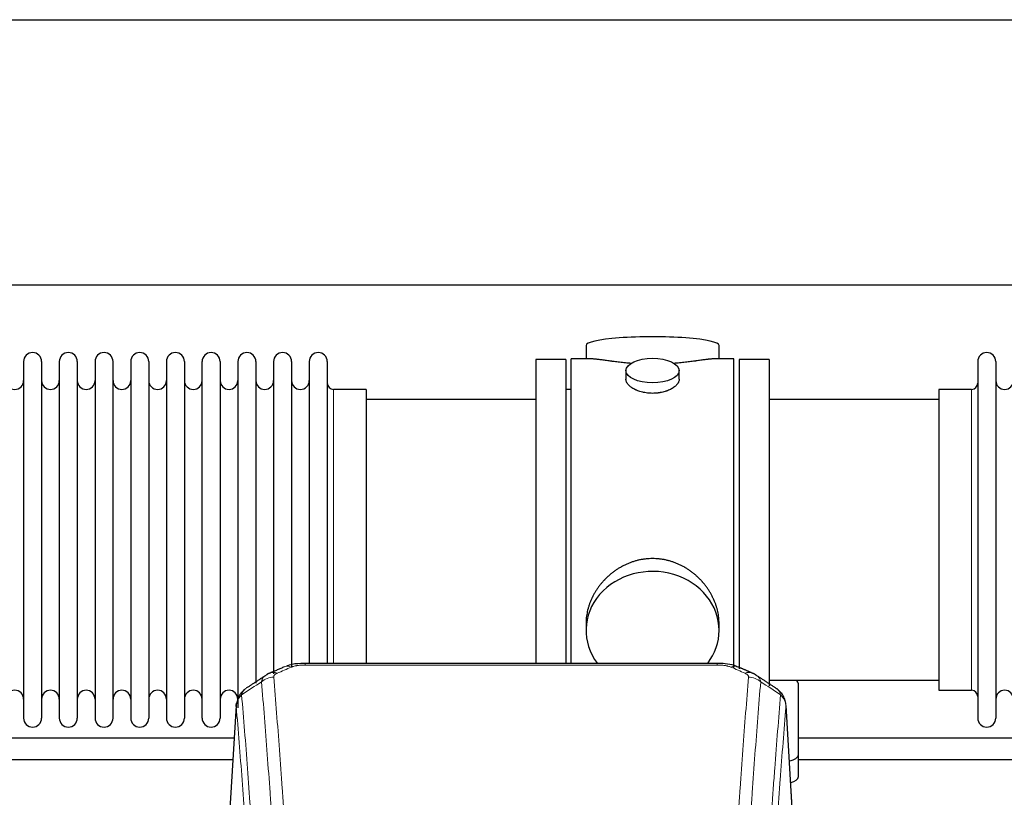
# Model space of a CAD drawing. Header units: inches. Extents: x 0 to 23760, y -13 to 16800.
# Tile 195 of 209: x 17877 to 18434, y 14356 to 14796. Entities that reach past the tile are written whole.
import ezdxf

# ---------------------------------------------------------------- set-up
doc = ezdxf.new("R2010")
doc.units = ezdxf.units.IN
doc.layers.add('254', color=7, linetype='Continuous', true_color=0xffffff)

msp = doc.modelspace()

# ---------------------------------------------------------------- linework, layer by layer
at = {"layer": '254', "color": 2, "linetype": 'Continuous', "lineweight": 25}
for p, q in [((16055.217, 14795.977), (19414.673, 14795.977)), ((16055.217, 14645.977), (19414.673, 14645.977)), ((18197.077, 14611.635), (18197.077, 14604.015)), ((18272.357, 14604.015), (18272.357, 14611.635)), ((17878.917, 14602.485), (17878.917, 14400.685)), ((17889.117, 14602.485), (17889.117, 14400.685)), ((17899.117, 14602.485), (17899.117, 14400.685)), ((17909.317, 14602.485), (17909.317, 14400.685)), ((17919.317, 14602.485), (17919.317, 14400.685)), ((17929.517, 14400.685), (17929.517, 14602.485)), ((17939.517, 14602.485), (17939.517, 14400.685)), ((17949.717, 14602.485), (17949.717, 14400.685)), ((17959.717, 14602.485), (17959.717, 14548.175)), ((17969.917, 14602.485), (17969.917, 14548.175)), ((17979.917, 14548.175), (17979.917, 14602.485)), ((17990.117, 14602.485), (17990.117, 14548.175)), ((18000.117, 14602.485), (18000.117, 14548.175)), ((18010.317, 14602.485), (18010.317, 14548.175)), ((18020.317, 14602.485), (18020.317, 14548.175)), ((18030.517, 14602.485), (18030.517, 14548.175)), ((18040.517, 14602.485), (18040.517, 14548.175)), ((18050.717, 14602.485), (18050.717, 14548.175)), ((18185.717, 14603.585), (18168.717, 14603.585)), ((18168.717, 14603.585), (18168.717, 14501.585)), ((18185.717, 14603.585), (18185.717, 14501.585)), ((18200.064, 14604.015), (18188.717, 14604.015)), ((18188.717, 14501.585), (18188.717, 14604.015)), ((18280.717, 14604.015), (18269.42, 14604.015)), ((18280.717, 14501.585), (18280.717, 14604.015)), ((18300.717, 14603.585), (18283.717, 14603.585)), ((18283.717, 14603.585), (18283.717, 14428.636)), ((18300.717, 14603.585), (18300.717, 14419.053)), ((18418.717, 14602.485), (18418.717, 14400.685)), ((18428.917, 14602.485), (18428.917, 14400.685)), ((18219.669, 14597.382), (18219.669, 14592.417)), ((18249.765, 14592.439), (18249.765, 14597.382)), ((18072.717, 14586.735), (18054.217, 14586.735)), ((18072.717, 14586.735), (18072.717, 14540.903)), ((18188.717, 14586.585), (18185.717, 14586.585)), ((18415.217, 14586.735), (18396.717, 14586.735)), ((18396.717, 14586.735), (18396.717, 14416.435)), ((18168.717, 14581.085), (18072.717, 14581.085)), ((18396.717, 14581.085), (18300.717, 14581.085)), ((17959.717, 14548.175), (17959.717, 14400.685)), ((17969.917, 14548.175), (17969.917, 14400.685)), ((17979.917, 14400.685), (17979.917, 14548.175)), ((17990.117, 14548.175), (17990.117, 14400.685)), ((18000.117, 14548.175), (18000.117, 14406.427)), ((18010.317, 14548.175), (18010.317, 14420.417)), ((18020.317, 14548.175), (18020.317, 14425.702)), ((18030.517, 14548.175), (18030.517, 14429.394)), ((18040.517, 14548.175), (18040.517, 14431.666)), ((18050.717, 14548.175), (18050.717, 14431.666)), ((18072.717, 14540.903), (18072.717, 14431.665)), ((18168.717, 14501.585), (18168.717, 14431.666)), ((18185.717, 14501.585), (18185.717, 14431.666)), ((18188.717, 14431.665), (18188.717, 14501.585)), ((18280.717, 14428.985), (18280.717, 14501.585)), ((18197.077, 14454.356), (18197.077, 14450.331)), ((18272.357, 14450.331), (18272.357, 14454.354)), ((18271.303, 14431.67), (18038.131, 14431.67)), ((18300.717, 14422.085), (18396.717, 14422.085)), ((18317.217, 14379.985), (18317.217, 14420.059)), ((18396.717, 14416.435), (18415.217, 14416.435)), ((17999.199, 14407.873), (17993.949, 14321.237)), ((18315.485, 14321.237), (18310.235, 14407.873)), ((18317.217, 14367.567), (18317.217, 14379.985))]:
    msp.add_line(p, q, dxfattribs=at)
at = {"layer": '254', "color": 110, "linetype": 'Continuous', "lineweight": 13}
for p, q in [((18054.217, 14586.735), (18054.217, 14540.903)), ((18415.217, 14586.735), (18415.217, 14416.435)), ((18054.217, 14540.903), (18054.217, 14431.665)), ((18038.131, 14431.669), (18038.131, 14430.717)), ((18271.303, 14430.717), (18038.131, 14430.717)), ((18271.303, 14431.668), (18271.303, 14430.717)), ((17999.201, 14407.251), (17993.953, 14320.661)), ((18315.481, 14320.661), (18310.233, 14407.251))]:
    msp.add_line(p, q, dxfattribs=at)
at = {"layer": '254', "color": 2, "linetype": 'Continuous', "lineweight": 25}
for centre, radius, start, end in [((17884.017, 14602.485), 5.1, 0, 180), ((17904.217, 14602.485), 5.1, 0, 180), ((17924.417, 14602.485), 5.1, 0, 180), ((17944.617, 14602.485), 5.1, 0, 180), ((17964.817, 14602.485), 5.1, 0, 180), ((17985.017, 14602.485), 5.1, 0, 180), ((18005.217, 14602.485), 5.1, 0, 180), ((18025.417, 14602.485), 5.1, 0, 180), ((18045.617, 14602.485), 5.1, 0, 180), ((18423.817, 14602.485), 5.1, 0, 180), ((17873.917, 14591.735), 5, 180, 0), ((17894.117, 14591.735), 5, 180, 0), ((17914.317, 14591.735), 5, 180, 0), ((17934.517, 14591.735), 5, 180, 0), ((17954.717, 14591.735), 5, 180, 0), ((17974.917, 14591.735), 5, 180, 0), ((17995.117, 14591.735), 5, 180, 0), ((18015.317, 14591.735), 5, 180, 0), ((18035.517, 14591.735), 5, 180, 0), ((18054.217, 14590.235), 3.5, 180, 270), ((18415.217, 14590.235), 3.5, 270, 0), ((18433.917, 14591.735), 5, 180, 0), ((17873.917, 14411.435), 5, 0, 180), ((17894.117, 14411.435), 5, 0, 180), ((17914.317, 14411.435), 5, 0, 180), ((17934.517, 14411.435), 5, 0, 180), ((17954.717, 14411.435), 5, 0, 180), ((17974.917, 14411.435), 5, 0, 180), ((17995.117, 14411.435), 5, 0, 180), ((18415.217, 14412.935), 3.5, 0, 90), ((18433.917, 14411.435), 5, 0, 180), ((17884.017, 14400.685), 5.1, 180, 0), ((17904.217, 14400.685), 5.1, 180, 0), ((17924.417, 14400.685), 5.1, 180, 0), ((17944.617, 14400.685), 5.1, 180, 0), ((17964.817, 14400.685), 5.1, 180, 0), ((17985.017, 14400.685), 5.1, 180, 0), ((18423.817, 14400.685), 5.1, 180, 0)]:
    msp.add_arc(centre, radius, start, end, dxfattribs=at)
for centre, major_axis, ratio, start_param, end_param in [((18234.717, 14611.635), (37.64, 0), 0.1305262, 0, 3.1415927), ((18234.717, 14450.331), (37.64, 0), 0.8870108, 0, 3.7346664), ((18234.717, 14450.331), (37.64, 0), 0.8870108, 5.6900133, 6.2831853), ((18309.217, 14420.059), (-8, 0), 0.4617486, 3.1415927, 3.722063), ((18309.217, 14379.985), (-8, 0), 0.4617486, 1.9439586, 3.1415927), ((18309.217, 14367.567), (-8, 0), 0.4617486, 2.0459273, 3.1415927)]:
    msp.add_ellipse(centre, major_axis=major_axis, ratio=ratio, start_param=start_param, end_param=end_param, dxfattribs=at)
msp.add_ellipse((18234.717, 14597.382), major_axis=(15.048, 0), ratio=0.4617486, dxfattribs=at)
at = {"layer": '254', "color": 110, "linetype": 'Continuous', "lineweight": 13}
for centre, major_axis, ratio, start_param, end_param in [((18022.364, 14417.049), (3.975, -9.176), 0.6408251, 2.5472213, 3.141301), ((18030.372, 14420.507), (3.953, -9.186), 0.6419268, 2.5510147, 3.1418997), ((18279.062, 14420.507), (-3.953, -9.186), 0.6419268, 3.1410059, 3.7321706), ((18287.07, 14417.049), (3.975, 9.176), 0.6408251, 0.0010737, 0.5943713), ((18020.392, 14414.857), (-9.964, -0.842), 0.9013977, 4.6363308, 5.3961502), ((18289.042, 14414.857), (-9.964, 0.842), 0.9013977, 4.0286278, 4.7884472)]:
    msp.add_ellipse(centre, major_axis=major_axis, ratio=ratio, start_param=start_param, end_param=end_param, dxfattribs=at)
at = {"layer": '254', "color": 2, "linetype": 'Continuous', "lineweight": 25}
for points, knots in [([(18222.845, 14601.426), (18222.842, 14601.426), (18222.84, 14601.426), (18222.764, 14601.433), (18222.69, 14601.438), (18222.543, 14601.45), (18222.322, 14601.468), (18221.517, 14601.535), (18220.221, 14601.652), (18218.539, 14601.819), (18216.902, 14601.996), (18215.309, 14602.181), (18213.759, 14602.371), (18212.755, 14602.5), (18212.137, 14602.581), (18212.014, 14602.597), (18211.769, 14602.629), (18211.404, 14602.677), (18211.045, 14602.725), (18210.336, 14602.82), (18209.411, 14602.945), (18208.09, 14603.126), (18206.832, 14603.297), (18205.638, 14603.456), (18204.884, 14603.552), (18204.335, 14603.621), (18204.065, 14603.654), (18203.8, 14603.685), (18203.625, 14603.705), (18203.538, 14603.716), (18203.109, 14603.765), (18202.449, 14603.836), (18201.54, 14603.921), (18200.712, 14603.98), (18200.075, 14604.008), (18199.72, 14604.014), (18199.597, 14604.015)], [0, 0, 0, 0, 0.0002215, 0.0002215, 0.0071429, 0.0071429, 0.0140642, 0.027907, 0.083278, 0.1386489, 0.1940199, 0.2493909, 0.3047619, 0.3601329, 0.3601329, 0.3739756, 0.3739756, 0.3878184, 0.4155039, 0.4155039, 0.4708749, 0.5262458, 0.5816168, 0.6369878, 0.6923588, 0.6923588, 0.7200443, 0.733887, 0.733887, 0.7477298, 0.7477298, 0.8031008, 0.8584718, 0.9138427, 0.9692137, 1, 1, 1, 1]), ([(18269.841, 14604.015), (18269.717, 14604.014), (18269.36, 14604.008), (18268.719, 14603.98), (18267.887, 14603.92), (18267.276, 14603.863), (18266.877, 14603.823), (18266.796, 14603.815), (18266.634, 14603.798), (18266.388, 14603.771), (18266.135, 14603.743), (18265.621, 14603.684), (18264.914, 14603.599), (18263.785, 14603.455), (18262.591, 14603.295), (18261.33, 14603.124), (18260.444, 14603.003), (18259.762, 14602.91), (18259.417, 14602.864), (18259.066, 14602.816), (18258.83, 14602.784), (18258.711, 14602.768), (18258.117, 14602.689), (18257.15, 14602.561), (18255.652, 14602.369), (18254.108, 14602.179), (18252.518, 14601.995), (18250.88, 14601.818), (18249.755, 14601.706), (18248.9, 14601.625), (18248.469, 14601.585), (18248.033, 14601.547), (18247.814, 14601.528), (18247.741, 14601.521), (18247.595, 14601.509), (18247.308, 14601.484), (18247.021, 14601.461), (18246.806, 14601.443)], [0, 0, 0, 0, 0.0313476, 0.0871263, 0.142905, 0.1986836, 0.1986836, 0.2126283, 0.2126283, 0.226573, 0.2544623, 0.2544623, 0.310241, 0.3660196, 0.4217983, 0.477577, 0.5333556, 0.5333556, 0.561245, 0.5751896, 0.5751896, 0.5891343, 0.5891343, 0.644913, 0.7006917, 0.7564703, 0.812249, 0.8680277, 0.9238063, 0.9238063, 0.9516957, 0.9656403, 0.9656403, 0.9726127, 0.9726127, 0.979585, 1, 1, 1, 1]), ([(18234.717, 14584.507), (18234.219, 14584.507), (18233.726, 14584.522), (18232.747, 14584.579), (18232.261, 14584.622), (18231.299, 14584.735), (18230.822, 14584.805), (18230.231, 14584.911), (18230.054, 14584.944), (18229.877, 14584.979), (18229.76, 14585.002), (18229.701, 14585.014), (18229.409, 14585.076), (18229.178, 14585.128), (18228.495, 14585.293), (18228.052, 14585.415), (18227.188, 14585.682), (18226.767, 14585.827), (18226.154, 14586.061), (18225.953, 14586.141), (18225.655, 14586.267), (18225.557, 14586.309), (18225.41, 14586.374), (18225.361, 14586.395), (18225.265, 14586.439), (18224.832, 14586.637), (18224.422, 14586.845), (18223.729, 14587.229), (18223.4, 14587.429), (18222.778, 14587.841), (18222.485, 14588.054), (18222.141, 14588.329), (18222.074, 14588.384), (18221.941, 14588.496), (18221.876, 14588.552), (18221.685, 14588.72), (18221.563, 14588.833), (18221.215, 14589.173), (18221.005, 14589.403), (18220.63, 14589.866), (18220.464, 14590.1), (18220.249, 14590.453), (18220.183, 14590.571), (18220.108, 14590.72), (18220.093, 14590.749), (18220.064, 14590.809), (18220.05, 14590.839), (18220.009, 14590.928), (18219.983, 14590.987), (18219.862, 14591.283), (18219.79, 14591.517), (18219.694, 14591.981), (18219.669, 14592.21), (18219.669, 14592.44), (18219.669, 14592.444), (18219.669, 14592.447)], [0, 0, 0, 0, 0.0624454, 0.0624454, 0.1248907, 0.1248907, 0.1873361, 0.1873361, 0.2029474, 0.2107531, 0.2107531, 0.2185588, 0.2185588, 0.2497814, 0.2497814, 0.3122268, 0.3122268, 0.3746722, 0.3746722, 0.4058948, 0.4058948, 0.4215062, 0.4215062, 0.4293119, 0.4293119, 0.4371175, 0.4995629, 0.4995629, 0.5620082, 0.5620082, 0.6244536, 0.6244536, 0.6400649, 0.6400649, 0.6556763, 0.6556763, 0.686899, 0.686899, 0.7493443, 0.7493443, 0.8117897, 0.8117897, 0.8430124, 0.8430124, 0.850818, 0.850818, 0.8586237, 0.8586237, 0.874235, 0.874235, 0.9366804, 0.9366804, 0.9991258, 0.9991258, 1, 1, 1, 1]), ([(18249.765, 14592.443), (18249.765, 14592.215), (18249.741, 14591.985), (18249.645, 14591.522), (18249.573, 14591.289), (18249.383, 14590.82), (18249.264, 14590.584), (18249.085, 14590.289), (18249.047, 14590.229), (18248.989, 14590.141), (18248.969, 14590.111), (18248.929, 14590.052), (18248.826, 14589.904), (18248.715, 14589.757), (18248.433, 14589.408), (18248.223, 14589.178), (18247.762, 14588.726), (18247.51, 14588.503), (18247.101, 14588.175), (18246.959, 14588.067), (18246.738, 14587.906), (18246.663, 14587.853), (18246.511, 14587.747), (18246.433, 14587.694), (18246.042, 14587.434), (18245.712, 14587.233), (18245.019, 14586.849), (18244.657, 14586.665), (18243.9, 14586.314), (18243.506, 14586.147), (18243.043, 14585.97), (18242.991, 14585.951), (18242.887, 14585.912), (18242.835, 14585.893), (18242.678, 14585.836), (18242.362, 14585.724), (18242.041, 14585.619), (18241.391, 14585.418), (18240.948, 14585.296), (18240.043, 14585.076), (18239.581, 14584.979), (18238.874, 14584.852), (18238.636, 14584.813), (18238.275, 14584.759), (18238.154, 14584.742), (18237.911, 14584.71), (18237.79, 14584.695), (18237.182, 14584.623), (18236.693, 14584.58), (18235.71, 14584.522), (18235.215, 14584.507), (18234.717, 14584.507)], [0, 0, 0, 0, 0.0621483, 0.0621483, 0.1246718, 0.1246718, 0.1871952, 0.1871952, 0.2028261, 0.2028261, 0.2106415, 0.2106415, 0.2184569, 0.2497186, 0.2497186, 0.3122421, 0.3122421, 0.3747655, 0.3747655, 0.4060273, 0.4060273, 0.4216581, 0.4216581, 0.437289, 0.437289, 0.4998124, 0.4998124, 0.5623359, 0.5623359, 0.6248593, 0.6248593, 0.6326748, 0.6326748, 0.6404902, 0.6404902, 0.656121, 0.6873828, 0.6873828, 0.7499062, 0.7499062, 0.8124297, 0.8124297, 0.8436914, 0.8436914, 0.8593222, 0.8593222, 0.8749531, 0.8749531, 0.9374766, 0.9374766, 1, 1, 1, 1]), ([(18272.357, 14454.318), (18272.356, 14454.851), (18272.341, 14455.387), (18272.296, 14456.206), (18272.272, 14456.556), (18272.242, 14456.907), (18272.23, 14457.048), (18272.223, 14457.118), (18272.203, 14457.33), (18272.131, 14458.034), (18271.958, 14459.297), (18271.637, 14460.974), (18271.229, 14462.644), (18270.733, 14464.305), (18270.149, 14465.959), (18269.701, 14467.055), (18269.402, 14467.738), (18269.342, 14467.875), (18269.219, 14468.147), (18269.032, 14468.554), (18268.838, 14468.958), (18268.44, 14469.761), (18267.884, 14470.82), (18266.976, 14472.372), (18265.993, 14473.887), (18264.936, 14475.364), (18264.182, 14476.323), (18263.597, 14477.033), (18263.399, 14477.268), (18263.097, 14477.618), (18262.996, 14477.734), (18262.791, 14477.965), (18262.278, 14478.54), (18261.327, 14479.545), (18260.002, 14480.824), (18258.621, 14482.041), (18257.184, 14483.195), (18255.689, 14484.285), (18254.654, 14484.968), (18253.863, 14485.464), (18253.596, 14485.626), (18253.26, 14485.825), (18253.193, 14485.865), (18253.058, 14485.944), (18252.856, 14486.061), (18252.11, 14486.486), (18250.875, 14487.139), (18249.195, 14487.927), (18247.482, 14488.628), (18245.736, 14489.244), (18243.956, 14489.772), (18242.747, 14490.065), (18241.831, 14490.261), (18241.525, 14490.322), (18241.139, 14490.394), (18241.062, 14490.408), (18240.908, 14490.436), (18240.676, 14490.477), (18239.827, 14490.619), (18238.438, 14490.803), (18236.584, 14490.95), (18234.731, 14491), (18232.876, 14490.952), (18231.022, 14490.806), (18229.785, 14490.642), (18229.011, 14490.519), (18228.857, 14490.494), (18228.548, 14490.44), (18228.085, 14490.357), (18227.625, 14490.265), (18226.71, 14490.07), (18225.5, 14489.778), (18223.718, 14489.251), (18221.967, 14488.634), (18220.247, 14487.93), (18219.121, 14487.403), (18218.284, 14486.985), (18218.006, 14486.843), (18217.661, 14486.66), (18217.523, 14486.586), (18217.248, 14486.437), (18216.496, 14486.021), (18215.294, 14485.308), (18213.746, 14484.286), (18212.253, 14483.197), (18210.813, 14482.041), (18209.427, 14480.82), (18208.538, 14479.962), (18208.048, 14479.467), (18207.994, 14479.411), (18207.886, 14479.301), (18207.832, 14479.245), (18207.671, 14479.078), (18207.351, 14478.743), (18207.037, 14478.404), (18206.42, 14477.72), (18205.622, 14476.794), (18204.496, 14475.362), (18203.442, 14473.889), (18202.46, 14472.375), (18201.55, 14470.822), (18200.992, 14469.759), (18200.659, 14469.086), (18200.594, 14468.951), (18200.464, 14468.681), (18200.272, 14468.275), (18200.088, 14467.868), (18199.732, 14467.053), (18199.286, 14465.962), (18198.704, 14464.314), (18198.209, 14462.657), (18197.8, 14460.99), (18197.479, 14459.313), (18197.324, 14458.189), (18197.247, 14457.484), (18197.232, 14457.343), (18197.205, 14457.061), (18197.167, 14456.64), (18197.138, 14456.22), (18197.093, 14455.395), (18197.078, 14454.852), (18197.077, 14454.313)], [0, 0, 0, 0, 0.0151373, 0.0151373, 0.0229562, 0.0249109, 0.0249109, 0.0268656, 0.0268656, 0.030775, 0.0464127, 0.0620504, 0.0776881, 0.0933258, 0.1089635, 0.1246012, 0.1246012, 0.1285107, 0.1285107, 0.1324201, 0.1402389, 0.1402389, 0.1558766, 0.1715144, 0.1871521, 0.2027898, 0.2184275, 0.2184275, 0.2262463, 0.2262463, 0.2301558, 0.2301558, 0.2340652, 0.2497029, 0.2653406, 0.2809783, 0.296616, 0.3122537, 0.3278914, 0.3278914, 0.3357103, 0.3357103, 0.337665, 0.337665, 0.3396197, 0.3435291, 0.3591668, 0.3748045, 0.3904422, 0.4060799, 0.4217176, 0.4373554, 0.4373554, 0.4451742, 0.4451742, 0.4471289, 0.4471289, 0.4490836, 0.4529931, 0.4686308, 0.4842685, 0.4999062, 0.5155439, 0.5311816, 0.5468193, 0.5468193, 0.5507287, 0.5507287, 0.5546381, 0.562457, 0.562457, 0.5780947, 0.5937324, 0.6093701, 0.6250078, 0.6406455, 0.6406455, 0.6484644, 0.6484644, 0.6504191, 0.6523738, 0.6562832, 0.6719209, 0.6875586, 0.7031963, 0.7188341, 0.7344718, 0.7501095, 0.7501095, 0.7520642, 0.7520642, 0.7540189, 0.7540189, 0.7579283, 0.7657472, 0.7657472, 0.7813849, 0.7970226, 0.8126603, 0.828298, 0.8439357, 0.8595734, 0.8595734, 0.8634828, 0.8634828, 0.8673923, 0.8752111, 0.8752111, 0.8908488, 0.9064865, 0.9221242, 0.9377619, 0.9533996, 0.9690373, 0.9690373, 0.9729468, 0.9729468, 0.9768562, 0.984675, 0.984675, 1, 1, 1, 1]), ([(18039.43, 14431.653), (18038.203, 14431.694), (18034.761, 14431.616), (18030.682, 14431.252), (18028.182, 14430.284), (18027.678, 14430.058)], [0, 0, 0, 0, 0.2995251, 0.855667, 1, 1, 1, 1]), ([(18282.947, 14429.559), (18282.334, 14429.884), (18280.107, 14430.904), (18276.118, 14431.517), (18272.803, 14431.618), (18271.301, 14431.541)], [0, 0, 0, 0, 0.1803135, 0.6389946, 1, 1, 1, 1]), ([(18004.142, 14417.061), (18003.622, 14416.688), (18002.564, 14415.779), (18001.201, 14413.996), (18000.148, 14411.841), (17999.732, 14410.315), (17999.596, 14409.541)], [0, 0, 0, 0, 0.2123708, 0.4683651, 0.7393635, 1, 1, 1, 1]), ([(18310.151, 14408.534), (18310.039, 14409.484), (18309.596, 14411.323), (18308.304, 14413.938), (18306.622, 14416.036), (18305.332, 14417.079), (18304.71, 14417.499)], [0, 0, 0, 0, 0.2790385, 0.5536712, 0.8024065, 1, 1, 1, 1]), ([(17999.201, 14407.251), (17999.2, 14407.262), (17999.199, 14407.286), (17999.197, 14407.321), (17999.195, 14407.356), (17999.194, 14407.391), (17999.193, 14407.426), (17999.192, 14407.461), (17999.191, 14407.496), (17999.191, 14407.531), (17999.191, 14407.566), (17999.191, 14407.601), (17999.191, 14407.635), (17999.191, 14407.67), (17999.192, 14407.704), (17999.193, 14407.739), (17999.194, 14407.773), (17999.196, 14407.808), (17999.197, 14407.842), (17999.199, 14407.876), (17999.202, 14407.911), (17999.204, 14407.945), (17999.207, 14407.979), (17999.209, 14408.013), (17999.212, 14408.047), (17999.216, 14408.081), (17999.219, 14408.115), (17999.223, 14408.148), (17999.227, 14408.182), (17999.231, 14408.216), (17999.236, 14408.249), (17999.24, 14408.283), (17999.245, 14408.317), (17999.25, 14408.35), (17999.256, 14408.383), (17999.261, 14408.417), (17999.267, 14408.45), (17999.273, 14408.483), (17999.279, 14408.516), (17999.286, 14408.549), (17999.293, 14408.582), (17999.3, 14408.615), (17999.307, 14408.648), (17999.314, 14408.681), (17999.322, 14408.713), (17999.329, 14408.746), (17999.338, 14408.779), (17999.346, 14408.811), (17999.354, 14408.843), (17999.363, 14408.876), (17999.372, 14408.908), (17999.381, 14408.94), (17999.39, 14408.972), (17999.4, 14409.005), (17999.41, 14409.037), (17999.42, 14409.069), (17999.43, 14409.1), (17999.44, 14409.132), (17999.451, 14409.164), (17999.462, 14409.196), (17999.473, 14409.227), (17999.484, 14409.259), (17999.496, 14409.29), (17999.508, 14409.322), (17999.517, 14409.348), (17999.524, 14409.363), (17999.526, 14409.368)], [0, 0, 0, 0, 0.0160287, 0.0320483, 0.0480589, 0.0640604, 0.080053, 0.0960364, 0.1120109, 0.1279763, 0.1439327, 0.1598801, 0.1758184, 0.1917478, 0.2076681, 0.2235794, 0.2394817, 0.255375, 0.2712593, 0.2871346, 0.3030009, 0.3188582, 0.3347065, 0.3505458, 0.3663762, 0.3821975, 0.3980099, 0.4138133, 0.4296077, 0.4453931, 0.4611696, 0.4769371, 0.4926957, 0.5084453, 0.5241859, 0.5399176, 0.5556403, 0.5713541, 0.5870589, 0.6027548, 0.6184418, 0.6341198, 0.6497889, 0.6654491, 0.6811003, 0.6967426, 0.712376, 0.7280004, 0.743616, 0.7592226, 0.7748203, 0.7904091, 0.8059891, 0.8215601, 0.8371222, 0.8526754, 0.8682197, 0.8837552, 0.8992817, 0.9147994, 0.9303082, 0.9458081, 0.9612991, 0.9767813, 0.9922546, 1, 1, 1, 1]), ([(18558.059, 14389.295), (18554.868, 14389.295), (18474.579, 14389.295), (18394.29, 14389.295), (18317.193, 14389.295)], [0, 0, 0, 0, 0.0397483, 1, 1, 1, 1])]:
    msp.add_open_spline(points, degree=3, knots=knots, dxfattribs=at)
for points, degree in [([(18026.419, 14429.689), (18018.389, 14426.22)], 1), ([(18291.045, 14426.225), (18287.029, 14427.967), (18283.015, 14429.685)], 2), ([(18015.998, 14424.947), (18010.369, 14421.225), (18004.747, 14417.515)], 2), ([(18018.419, 14426.154), (18017.057, 14425.85), (18016.068, 14424.92)], 2), ([(18293.359, 14424.884), (18292.326, 14425.786), (18291.003, 14426.144)], 2), ([(18304.687, 14417.514), (18299.072, 14421.22), (18293.45, 14424.938)], 2), ([(17998.108, 14389.295), (17917.819, 14389.295), (17837.53, 14389.295), (17757.241, 14389.295)], 3), ([(17757.241, 14377.295), (17837.283, 14377.295), (17917.326, 14377.295), (17997.368, 14377.295)], 3), ([(18317.193, 14377.295), (18397.235, 14377.295), (18477.278, 14377.295), (18557.32, 14377.295)], 3)]:
    msp.add_open_spline(points, degree=degree, dxfattribs=at)
at = {"layer": '254', "color": 110, "linetype": 'Continuous', "lineweight": 13}
for points in [[(18030.372, 14429.55), (18027.703, 14428.396), (18025.033, 14427.239), (18022.364, 14426.078)], [(18287.07, 14426.078), (18284.4, 14427.239), (18281.731, 14428.396), (18279.062, 14429.55)], [(18013.508, 14421.287), (18009.756, 14418.811), (18006.005, 14416.338), (18002.256, 14413.867)], [(18307.177, 14413.867), (18303.429, 14416.338), (18299.678, 14418.811), (18295.926, 14421.287)]]:
    msp.add_open_spline(points, degree=3, dxfattribs=at)
for points, knots in [([(18030.372, 14429.55), (18030.498, 14429.604), (18030.628, 14429.656), (18030.829, 14429.731), (18030.897, 14429.756), (18031.035, 14429.804), (18031.105, 14429.827), (18031.457, 14429.942), (18031.751, 14430.024), (18032.362, 14430.175), (18032.678, 14430.242), (18033.085, 14430.317), (18033.167, 14430.332), (18033.332, 14430.36), (18033.415, 14430.374), (18033.663, 14430.414), (18033.829, 14430.438), (18034.33, 14430.506), (18034.668, 14430.545), (18035.347, 14430.609), (18035.69, 14430.636), (18036.379, 14430.677), (18036.726, 14430.692), (18037.425, 14430.712), (18037.777, 14430.717), (18038.131, 14430.717)], [0, 0, 0, 0, 0.0625, 0.0625, 0.09375, 0.09375, 0.125, 0.125, 0.25, 0.25, 0.375, 0.375, 0.40625, 0.40625, 0.4375, 0.4375, 0.5, 0.5, 0.625, 0.625, 0.75, 0.75, 0.875, 0.875, 1, 1, 1, 1]), ([(18271.303, 14430.717), (18271.657, 14430.717), (18272.01, 14430.712), (18272.451, 14430.699), (18272.539, 14430.697), (18272.715, 14430.69), (18272.804, 14430.687), (18273.067, 14430.675), (18273.242, 14430.666), (18273.764, 14430.634), (18274.109, 14430.608), (18274.791, 14430.542), (18275.129, 14430.503), (18275.796, 14430.412), (18276.126, 14430.359), (18276.492, 14430.291), (18276.532, 14430.283), (18276.613, 14430.267), (18276.734, 14430.244), (18277.011, 14430.186), (18277.243, 14430.133), (18277.697, 14430.02), (18277.989, 14429.938), (18278.546, 14429.757), (18278.811, 14429.658), (18279.062, 14429.55)], [0, 0, 0, 0, 0.125, 0.125, 0.15625, 0.15625, 0.1875, 0.1875, 0.25, 0.25, 0.375, 0.375, 0.5, 0.5, 0.625, 0.625, 0.640625, 0.640625, 0.65625, 0.6875, 0.75, 0.75, 0.875, 0.875, 1, 1, 1, 1]), ([(18013.508, 14421.287), (18013.545, 14421.532), (18013.598, 14421.77), (18013.686, 14422.061), (18013.705, 14422.119), (18013.744, 14422.234), (18013.765, 14422.291), (18013.831, 14422.46), (18013.879, 14422.572), (18014.035, 14422.9), (18014.277, 14423.322), (18014.585, 14423.714), (18014.841, 14423.996), (18014.953, 14424.111), (18015.071, 14424.223), (18015.119, 14424.268), (18015.143, 14424.29), (18015.217, 14424.356), (18015.267, 14424.4), (18015.521, 14424.614), (18015.739, 14424.776), (18015.98, 14424.934), (18015.989, 14424.94), (18015.998, 14424.946)], [0, 0, 0, 0, 0.1656246, 0.1656246, 0.2070308, 0.2070308, 0.2484369, 0.2484369, 0.3312492, 0.3312492, 0.4968738, 0.6624984, 0.6624984, 0.7453108, 0.7660138, 0.7660138, 0.7867169, 0.7867169, 0.8281231, 0.8281231, 0.9937477, 0.9937477, 1, 1, 1, 1]), ([(18025.482, 14238.849), (18025.044, 14247.417), (18024.153, 14264.316), (18023.231, 14280.739), (18022.528, 14292.877), (18022.291, 14296.894), (18021.815, 14304.867), (18021.575, 14308.824), (18020.849, 14320.605), (18020.357, 14328.338), (18019.732, 14337.851), (18019.607, 14339.746), (18019.355, 14343.52), (18018.977, 14349.158), (18018.594, 14354.726), (18017.822, 14365.767), (18016.778, 14380.24), (18015.168, 14401.2), (18014.066, 14414.675), (18013.508, 14421.287)], [0, 0, 0, 0, 0.125, 0.25, 0.25, 0.3125, 0.3125, 0.375, 0.375, 0.5, 0.5, 0.53125, 0.53125, 0.5625, 0.625, 0.625, 0.75, 0.875, 1, 1, 1, 1]), ([(18020.392, 14423.877), (18020.383, 14423.979), (18020.385, 14424.081), (18020.402, 14424.208), (18020.406, 14424.233), (18020.416, 14424.284), (18020.422, 14424.31), (18020.441, 14424.386), (18020.456, 14424.436), (18020.512, 14424.586), (18020.56, 14424.685), (18020.681, 14424.879), (18020.753, 14424.975), (18020.879, 14425.116), (18020.924, 14425.163), (18020.996, 14425.233), (18021.021, 14425.256), (18021.072, 14425.302), (18021.099, 14425.325), (18021.233, 14425.438), (18021.351, 14425.525), (18021.607, 14425.693), (18021.745, 14425.774), (18022.04, 14425.931), (18022.197, 14426.006), (18022.364, 14426.078)], [0, 0, 0, 0, 0.125, 0.125, 0.15625, 0.15625, 0.1875, 0.1875, 0.25, 0.25, 0.375, 0.375, 0.5, 0.5, 0.5625, 0.5625, 0.59375, 0.59375, 0.625, 0.625, 0.75, 0.75, 0.875, 0.875, 1, 1, 1, 1]), ([(18020.392, 14423.877), (18020.949, 14417.257), (18022.05, 14403.767), (18023.657, 14382.782), (18024.7, 14368.293), (18025.47, 14357.238), (18025.853, 14351.664), (18026.231, 14346.02), (18026.482, 14342.241), (18026.607, 14340.344), (18027.231, 14330.82), (18027.722, 14323.078), (18028.448, 14311.283), (18028.687, 14307.321), (18029.163, 14299.339), (18029.399, 14295.317), (18030.101, 14283.164), (18031.022, 14266.722), (18031.912, 14249.804), (18032.35, 14241.225)], [0, 0, 0, 0, 0.125, 0.25, 0.375, 0.375, 0.4375, 0.46875, 0.46875, 0.5, 0.5, 0.625, 0.625, 0.6875, 0.6875, 0.75, 0.75, 0.875, 1, 1, 1, 1]), ([(18277.084, 14241.225), (18277.522, 14249.804), (18278.412, 14266.722), (18279.333, 14283.164), (18280.035, 14295.317), (18280.271, 14299.339), (18280.746, 14307.321), (18280.986, 14311.283), (18281.712, 14323.078), (18282.203, 14330.82), (18282.826, 14340.344), (18282.952, 14342.241), (18283.203, 14346.02), (18283.581, 14351.664), (18283.964, 14357.238), (18284.734, 14368.293), (18285.777, 14382.782), (18287.384, 14403.767), (18288.485, 14417.257), (18289.042, 14423.877)], [0, 0, 0, 0, 0.125, 0.25, 0.25, 0.3125, 0.3125, 0.375, 0.375, 0.5, 0.5, 0.53125, 0.53125, 0.5625, 0.625, 0.625, 0.75, 0.875, 1, 1, 1, 1]), ([(18295.926, 14421.287), (18295.367, 14414.675), (18294.265, 14401.2), (18292.656, 14380.24), (18291.612, 14365.767), (18290.84, 14354.726), (18290.457, 14349.158), (18290.078, 14343.52), (18289.827, 14339.746), (18289.701, 14337.851), (18289.077, 14328.338), (18288.585, 14320.605), (18287.859, 14308.824), (18287.619, 14304.867), (18287.142, 14296.894), (18286.906, 14292.877), (18286.203, 14280.739), (18285.281, 14264.316), (18284.39, 14247.417), (18283.951, 14238.849)], [0, 0, 0, 0, 0.125, 0.25, 0.375, 0.375, 0.4375, 0.46875, 0.46875, 0.5, 0.5, 0.625, 0.625, 0.6875, 0.6875, 0.75, 0.75, 0.875, 1, 1, 1, 1]), ([(18287.07, 14426.078), (18287.237, 14426.006), (18287.395, 14425.93), (18287.581, 14425.831), (18287.617, 14425.811), (18287.69, 14425.771), (18287.725, 14425.751), (18287.83, 14425.689), (18287.896, 14425.647), (18288.089, 14425.52), (18288.323, 14425.346), (18288.514, 14425.163), (18288.64, 14425.021), (18288.679, 14424.973), (18288.734, 14424.901), (18288.751, 14424.876), (18288.785, 14424.828), (18288.8, 14424.803), (18288.876, 14424.68), (18288.924, 14424.581), (18288.997, 14424.382), (18289.022, 14424.282), (18289.049, 14424.08), (18289.051, 14423.979), (18289.042, 14423.877)], [0, 0, 0, 0, 0.125, 0.125, 0.15625, 0.15625, 0.1875, 0.1875, 0.25, 0.25, 0.375, 0.5, 0.5, 0.5625, 0.5625, 0.59375, 0.59375, 0.625, 0.625, 0.75, 0.75, 0.875, 0.875, 1, 1, 1, 1]), ([(18293.44, 14424.943), (18293.45, 14424.937), (18293.459, 14424.931), (18293.702, 14424.771), (18294.137, 14424.447), (18294.509, 14424.089), (18294.765, 14423.806), (18294.846, 14423.71), (18294.962, 14423.562), (18295, 14423.512), (18295.073, 14423.412), (18295.109, 14423.361), (18295.281, 14423.105), (18295.402, 14422.893), (18295.609, 14422.457), (18295.783, 14422.007), (18295.889, 14421.532), (18295.926, 14421.287)], [0, 0, 0, 0, 0.0068075, 0.0068075, 0.1723396, 0.3378717, 0.3378717, 0.4206377, 0.4206377, 0.4620207, 0.4620207, 0.5034038, 0.5034038, 0.6689358, 0.6689358, 0.8344679, 1, 1, 1, 1]), ([(18002.256, 14413.867), (18002.385, 14414.391), (18002.564, 14414.881), (18003.02, 14415.779), (18003.298, 14416.187), (18003.786, 14416.734), (18003.96, 14416.905), (18004.326, 14417.219), (18004.517, 14417.362), (18004.718, 14417.495)], [0, 0, 0, 0, 0.335226, 0.335226, 0.6704519, 0.6704519, 0.8380649, 0.8380649, 1, 1, 1, 1]), ([(18304.717, 14417.494), (18304.918, 14417.362), (18305.108, 14417.218), (18305.474, 14416.905), (18305.648, 14416.734), (18306.136, 14416.187), (18306.414, 14415.779), (18306.87, 14414.881), (18307.049, 14414.391), (18307.177, 14413.867)], [0, 0, 0, 0, 0.1617419, 0.1617419, 0.3293935, 0.3293935, 0.6646968, 0.6646968, 1, 1, 1, 1]), ([(17999.201, 14407.251), (17999.231, 14407.857), (17999.321, 14408.462), (17999.544, 14409.355), (17999.632, 14409.65), (17999.838, 14410.232), (17999.955, 14410.52), (18000.217, 14411.084), (18000.361, 14411.361), (18000.675, 14411.902), (18000.845, 14412.166), (18001.209, 14412.68), (18001.403, 14412.929), (18001.814, 14413.411), (18002.03, 14413.644), (18002.256, 14413.867)], [0, 0, 0, 0, 0.25, 0.25, 0.375, 0.375, 0.5, 0.5, 0.625, 0.625, 0.75, 0.75, 0.875, 0.875, 1, 1, 1, 1]), ([(18002.256, 14413.867), (18002.828, 14407.176), (18003.955, 14393.533), (18005.601, 14372.292), (18006.667, 14357.613), (18007.455, 14346.409), (18007.847, 14340.759), (18008.298, 14334.081), (18008.491, 14331.202), (18008.619, 14329.278), (18008.682, 14328.314), (18009.001, 14323.484), (18009.381, 14317.64), (18009.819, 14310.74), (18010.005, 14307.765), (18010.13, 14305.778), (18010.191, 14304.782), (18010.748, 14295.804), (18011.72, 14279.597), (18013.131, 14254.544), (18014.039, 14237.348), (18014.486, 14228.627)], [0, 0, 0, 0, 0.125, 0.25, 0.375, 0.375, 0.4375, 0.46875, 0.484375, 0.484375, 0.5, 0.5, 0.5625, 0.59375, 0.609375, 0.609375, 0.625, 0.625, 0.75, 0.875, 1, 1, 1, 1]), ([(18294.948, 14228.627), (18295.004, 14229.717), (18295.06, 14230.805), (18295.172, 14232.978), (18295.34, 14236.231), (18295.736, 14243.781), (18296.08, 14250.183), (18296.773, 14262.892), (18297.713, 14279.59), (18299.171, 14303.891), (18300.176, 14319.596), (18300.75, 14328.29), (18300.814, 14329.254), (18300.942, 14331.178), (18301.134, 14334.058), (18301.586, 14340.737), (18301.977, 14346.389), (18302.306, 14351.06), (18302.372, 14351.992), (18302.503, 14353.852), (18302.702, 14356.636), (18303.167, 14363.09), (18303.57, 14368.548), (18304.381, 14379.367), (18305.478, 14393.532), (18306.606, 14407.176), (18307.177, 14413.867)], [0, 0, 0, 0, 0.015625, 0.015625, 0.03125, 0.0625, 0.125, 0.125, 0.25, 0.375, 0.5, 0.5, 0.515625, 0.515625, 0.53125, 0.5625, 0.625, 0.625, 0.640625, 0.640625, 0.65625, 0.6875, 0.75, 0.75, 0.875, 1, 1, 1, 1]), ([(18307.177, 14413.867), (18307.404, 14413.644), (18307.62, 14413.411), (18308.03, 14412.929), (18308.225, 14412.68), (18308.589, 14412.166), (18308.759, 14411.902), (18309.073, 14411.361), (18309.217, 14411.084), (18309.478, 14410.52), (18309.595, 14410.232), (18309.801, 14409.65), (18309.89, 14409.355), (18310.113, 14408.462), (18310.203, 14407.857), (18310.233, 14407.251)], [0, 0, 0, 0, 0.125, 0.125, 0.25, 0.25, 0.375, 0.375, 0.5, 0.5, 0.625, 0.625, 0.75, 0.75, 1, 1, 1, 1]), ([(18011.396, 14222.565), (18010.951, 14231.259), (18010.046, 14248.401), (18008.639, 14273.375), (18007.669, 14289.533), (18007.114, 14298.483), (18007.052, 14299.476), (18006.928, 14301.457), (18006.742, 14304.423), (18006.306, 14311.302), (18005.927, 14317.128), (18005.609, 14321.944), (18005.546, 14322.905), (18005.418, 14324.823), (18005.226, 14327.694), (18004.776, 14334.352), (18004.386, 14339.985), (18003.599, 14351.156), (18002.536, 14365.793), (18000.895, 14386.974), (17999.771, 14400.578), (17999.201, 14407.251)], [0, 0, 0, 0, 0.125, 0.25, 0.375, 0.375, 0.390625, 0.390625, 0.40625, 0.4375, 0.5, 0.5, 0.515625, 0.515625, 0.53125, 0.5625, 0.625, 0.625, 0.75, 0.875, 1, 1, 1, 1]), ([(18310.233, 14407.251), (18309.663, 14400.578), (18308.538, 14386.972), (18307.444, 14372.847), (18306.635, 14362.059), (18306.233, 14356.617), (18305.769, 14350.182), (18305.572, 14347.406), (18305.44, 14345.551), (18305.375, 14344.622), (18305.047, 14339.965), (18304.657, 14334.329), (18304.206, 14327.67), (18304.014, 14324.799), (18303.887, 14322.88), (18303.823, 14321.919), (18303.251, 14313.251), (18302.249, 14297.594), (18300.795, 14273.368), (18299.388, 14248.399), (18298.482, 14231.259), (18298.038, 14222.565)], [0, 0, 0, 0, 0.125, 0.25, 0.25, 0.3125, 0.34375, 0.359375, 0.359375, 0.375, 0.375, 0.4375, 0.46875, 0.484375, 0.484375, 0.5, 0.5, 0.625, 0.75, 0.875, 1, 1, 1, 1])]:
    msp.add_open_spline(points, degree=3, knots=knots, dxfattribs=at)

doc.saveas('drawing.dxf')
